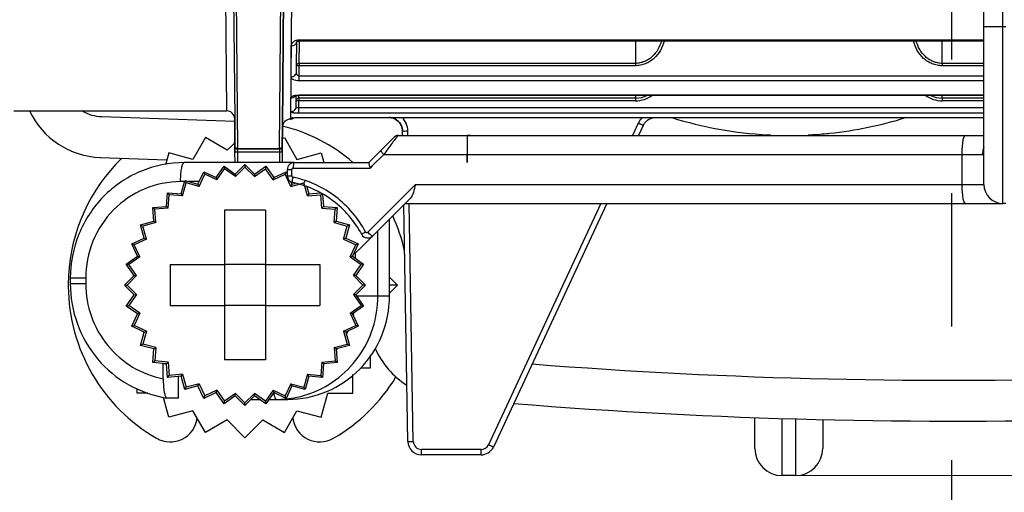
# Model space of a CAD drawing. Header units: millimetres. Extents: x 146 to 697, y 409 to 764.
# Tile 7 of 162: x 245 to 281, y 432 to 450. Entities that reach past the tile are written whole.
import ezdxf

# ---------------------------------------------------------------- set-up
doc = ezdxf.new("R2010")
doc.units = ezdxf.units.MM
doc.header["$LTSCALE"] = 65.395
doc.header["$PDMODE"] = 3
doc.header["$PDSIZE"] = 2.5
doc.linetypes.add('CENTER', pattern=[0.6, 0.375, -0.075, 0.075, -0.075])
doc.layers.get('0').update_dxf_attribs({"linetype": 'CONTINUOUS'})
doc.layers.get('Defpoints').update_dxf_attribs({"linetype": 'CONTINUOUS'})
doc.layers.add('BEM', color=7, linetype='CONTINUOUS', lineweight=35)
for name, color, linetype in [('SP223_000_00_oben_3_BL32', 7, 'CONTINUOUS'), ('SP223_011_00_oben_3_BL28', 7, 'CONTINUOUS'), ('SP223_012_00_oben_3_BL30', 7, 'CONTINUOUS'), ('SP223_013_00_oben_3_BL23', 7, 'CONTINUOUS'), ('SP223_017_00_oben_3_BL31', 7, 'CONTINUOUS')]:
    doc.layers.add(name, color=color, linetype=linetype)
doc.styles.get("Standard").update_dxf_attribs({"font": 'txt', "width": 0.8})
doc.styles.add('TECE Standard', font='arial.ttf', dxfattribs={"width": 0.9})
doc.dimstyles.get("Standard").update_dxf_attribs({"dimtxt": 3.5, "dimasz": 3.5, "dimexe": 1, "dimexo": 0, "dimtad": 1, "dimtxsty": 'Standard', "dimcen": 0.09, "dimadec": 0, "dimazin": 0, "dimtol": 1, "dimtp": 0.01, "dimtm": 0.01, "dimtfac": 1, "dimtofl": 0, "dimtmove": 0, "dimatfit": 3, "dimfxl": 0, "dimtolj": 1, "dimarcsym": 0})

# ---------------------------------------------------------------- blocks, each defined once
blk = doc.blocks.new('TC-9820353_DS')
at = {"layer": 'SP223_000_00_oben_3_BL32', "color": 9, "linetype": 'Continuous'}
for p, q in [((37.7, 0), (37.821, -13.6)), ((40.3, 0), (40.176, -13.884)), ((38.172, -8.351), (38.23, -14.979)), ((39.77, -14.979), (39.828, -8.351)), ((40.194, -12.346), (40.204, -11.213)), ((40.496, -11.854), (40.503, -11.033)), ((40.503, -11.033), (40.503, -11.027)), ((40.505, -10.985), (65.676, -10.985)), ((40.505, -10.985), (40.505, -11.027)), ((52.858, -11.027), (52.858, -11.854)), ((64.142, -11.854), (64.142, -11.027)), ((40.492, -12.322), (40.496, -11.941)), ((52.858, -11.854), (40.496, -11.854)), ((40.496, -11.854), (40.496, -11.941)), ((52.858, -11.941), (40.496, -11.941)), ((52.858, -11.854), (52.858, -11.941)), ((65.676, -11.854), (64.142, -11.854)), ((64.142, -11.854), (64.142, -11.941)), ((65.676, -11.941), (64.142, -11.941)), ((65.676, -12.322), (40.492, -12.322)), ((40.492, -12.5), (40.492, -12.322)), ((65.676, -12.5), (40.492, -12.5)), ((40.485, -13.132), (40.485, -13.03)), ((40.488, -13.014), (65.676, -13.014)), ((40.488, -13.014), (40.488, -13.027)), ((52.858, -13.027), (52.858, -13.132)), ((64.142, -13.132), (64.142, -13.027)), ((40.183, -13.631), (40.187, -13.124)), ((40.482, -13.493), (40.485, -13.23)), ((52.858, -13.132), (40.485, -13.132)), ((40.485, -13.132), (40.485, -13.23)), ((52.858, -13.23), (40.485, -13.23)), ((52.858, -13.132), (52.858, -13.23)), ((65.676, -13.132), (64.142, -13.132)), ((64.142, -13.132), (64.142, -13.23)), ((65.676, -13.23), (64.142, -13.23)), ((65.676, -13.493), (40.482, -13.493)), ((40.482, -13.688), (40.482, -13.493)), ((65.676, -13.688), (40.482, -13.688)), ((40.176, -13.884), (40.176, -13.9)), ((40.18, -13.899), (40.181, -13.869)), ((40.18, -13.9), (40.18, -13.899)), ((40.481, -13.845), (65.676, -13.845)), ((40.481, -13.845), (40.481, -13.846)), ((52.962, -14.054), (52.754, -14.5)), ((44.495, -14.5), (44.492, -14.337)), ((38.132, -15.101), (38.232, -15.1)), ((38.23, -14.979), (39.77, -14.979)), ((38.23, -15), (38.23, -14.979)), ((38.232, -15.1), (38.23, -15)), ((38.232, -15.1), (39.768, -15.1)), ((38.235, -15.5), (38.232, -15.1)), ((39.768, -15.1), (39.765, -15.5)), ((39.77, -15), (39.768, -15.1)), ((39.768, -15.1), (39.868, -15.101)), ((39.77, -14.979), (39.77, -15)), ((44.691, -25.746), (44.539, -17)), ((51.589, -17), (47.453, -25.868)), ((47.181, -26.041), (44.991, -26.041)), ((44.991, -26.239), (44.991, -26.041)), ((47.181, -26.239), (47.181, -26.041))]:
    blk.add_line(p, q, dxfattribs=at)
at = {"layer": 'SP223_000_00_oben_3_BL32', "color": 7, "linetype": 'Continuous'}
for p, q in [((38.073, -8.308), (38.121, -13.897)), ((38.073, -8.308), (38.121, -13.897)), ((39.876, -14.197), (39.927, -8.308)), ((39.927, -8.308), (39.876, -14.197)), ((40.396, -11.941), (40.403, -11.065)), ((40.396, -11.941), (40.403, -11.065)), ((40.403, -11.065), (40.403, -11.063)), ((40.403, -11.065), (40.403, -11.063)), ((40.505, -11.027), (65.676, -11.027)), ((40.394, -12.17), (40.396, -11.941)), ((40.394, -12.17), (40.396, -11.941)), ((40.488, -13.027), (65.676, -13.027)), ((40.383, -13.437), (40.385, -13.23)), ((40.383, -13.437), (40.385, -13.23)), ((40.385, -13.23), (40.386, -13.036)), ((40.385, -13.23), (40.386, -13.036)), ((30, -13.6), (37.821, -13.6)), ((38.13, -14.901), (38.121, -13.897)), ((38.121, -13.897), (38.13, -14.901)), ((40.176, -13.9), (40.18, -13.9)), ((40.481, -13.846), (65.676, -13.846)), ((39.87, -14.901), (39.876, -14.197)), ((39.876, -14.197), (39.87, -14.901)), ((44.292, -14.339), (44.292, -14.337)), ((44.295, -14.5), (44.292, -14.339)), ((53.144, -14.136), (52.974, -14.5)), ((38.132, -15.101), (38.13, -14.901)), ((38.13, -14.901), (38.132, -15.101)), ((38.135, -15.5), (38.132, -15.101)), ((38.23, -15), (39.77, -15)), ((39.868, -15.101), (39.865, -15.5)), ((39.868, -15.101), (39.87, -14.901)), ((39.87, -14.901), (39.868, -15.101)), ((51.808, -17), (47.635, -25.95)), ((44.491, -25.748), (44.34, -17.05)), ((47.181, -26.239), (44.991, -26.239))]:
    blk.add_line(p, q, dxfattribs=at)
for points in [[(40.401, -11.065), (40.401, -11.065), (40.401, -11.065), (40.402, -11.064), (40.403, -11.063)], [(40.403, -11.063), (40.404, -11.062), (40.406, -11.06), (40.41, -11.056)], [(40.41, -11.056), (40.415, -11.053), (40.421, -11.049), (40.428, -11.045), (40.436, -11.041), (40.445, -11.037), (40.455, -11.034), (40.467, -11.031), (40.478, -11.029), (40.491, -11.028), (40.503, -11.027), (40.505, -11.027)], [(40.333, -13.052), (40.333, -13.052), (40.335, -13.051), (40.339, -13.049), (40.347, -13.046), (40.359, -13.043), (40.373, -13.039), (40.391, -13.035), (40.411, -13.032), (40.433, -13.03), (40.457, -13.028), (40.481, -13.027), (40.488, -13.027)], [(40.239, -13.858), (40.239, -13.858), (40.24, -13.858), (40.242, -13.857), (40.246, -13.857), (40.251, -13.856), (40.258, -13.855), (40.266, -13.854), (40.276, -13.853), (40.286, -13.852), (40.298, -13.852), (40.312, -13.851), (40.326, -13.85), (40.342, -13.849), (40.359, -13.848), (40.377, -13.847), (40.396, -13.847), (40.416, -13.846), (40.436, -13.846), (40.458, -13.846), (40.481, -13.846)], [(43.792, -13.846), (43.838, -13.848), (43.894, -13.856), (43.949, -13.871), (44.002, -13.892), (44.053, -13.919), (44.1, -13.952), (44.143, -13.99), (44.181, -14.032), (44.214, -14.079), (44.242, -14.129), (44.264, -14.182), (44.28, -14.237), (44.289, -14.294), (44.292, -14.337)], [(53.144, -14.136), (53.164, -14.098), (53.193, -14.053), (53.227, -14.011), (53.265, -13.973), (53.308, -13.939), (53.353, -13.91), (53.402, -13.886), (53.452, -13.868), (53.504, -13.855), (53.557, -13.847), (53.599, -13.846)]]:
    blk.add_lwpolyline(points, dxfattribs=at)
at = {"layer": 'SP223_000_00_oben_3_BL32', "color": 9, "linetype": 'Continuous'}
for centre, radius, start, end in [((40.273, -11.052), 0.131, 354.1563, 354.9055), ((52.857, -12.146), 1.083, 270.0492, 305.5861), ((52.857, -12.154), 0.979, 270.0243, 296.7287), ((64.143, -12.146), 1.083, 234.4139, 269.9508), ((64.143, -12.154), 0.979, 243.2713, 269.9757), ((40.197, -12.929), 0.192, 317.1725, 318.0842), ((40.198, -12.93), 0.191, 318.0809, 322.5118), ((40.181, -13.667), 0.201, 270.0371, 286.1953), ((40.345, -14.807), 0.957, 95.2338, 96.5898), ((40.181, -13.668), 0.2, 286.2372, 287.2508), ((40.181, -13.668), 0.2, 287.2511, 289.8323), ((43.789, -14.349), 0.703, 0.9881, 45.7718), ((53.601, -14.352), 0.705, 134.0949, 155.0012), ((44.991, -25.741), 0.3, 181.0011, 270.0011), ((47.181, -25.741), 0.3, 269.9997, 334.9984)]:
    blk.add_arc(centre, radius, start, end, dxfattribs=at)
at = {"layer": 'SP223_000_00_oben_3_BL32', "color": 7, "linetype": 'Continuous'}
for centre, radius, start, end in [((37.821, -13.9), 0.3, 0.5, 90), ((40.176, -14.2), 0.3, 90, 179.5), ((40.18, -13.7), 0.2, 270, 273.9034), ((40.18, -13.7), 0.2, 273.9034, 311.04), ((38.23, -14.9), 0.1, 180.5, 270), ((39.77, -14.9), 0.1, 270, 359.5), ((39.77, -14.9), 0.1, 350.55, 359.5), ((44.991, -25.739), 0.5, 181.0007, 270.0006), ((47.181, -25.739), 0.5, 269.9997, 334.9988)]:
    blk.add_arc(centre, radius, start, end, dxfattribs=at)
at = {"layer": 'SP223_000_00_oben_3_BL32', "color": 9, "linetype": 'Continuous'}
for points, knots in [([(40.204, -11.213), (40.204, -11.186), (40.219, -11.128), (40.282, -11.053), (40.381, -10.999), (40.462, -10.985), (40.505, -10.985)], [0, 0, 0, 0, 0.195298, 0.419017, 0.688286, 1, 1, 1, 1]), ([(40.204, -11.213), (40.228, -11.213), (40.276, -11.206), (40.34, -11.175), (40.386, -11.127), (40.401, -11.086), (40.403, -11.065)], [0, 0, 0, 0, 0.272769, 0.533195, 0.77459, 1, 1, 1, 1]), ([(53.813, -11.027), (53.785, -11.137), (53.7, -11.349), (53.523, -11.575), (53.343, -11.714), (53.191, -11.793), (53.028, -11.842), (52.914, -11.854), (52.858, -11.854)], [0, 0, 0, 0, 0.249728, 0.49931, 0.624479, 0.749652, 0.874827, 1, 1, 1, 1]), ([(53.915, -11.027), (53.885, -11.149), (53.793, -11.385), (53.595, -11.635), (53.396, -11.788), (53.227, -11.875), (53.046, -11.929), (52.92, -11.941), (52.858, -11.941)], [0, 0, 0, 0, 0.249819, 0.499427, 0.624591, 0.749739, 0.874874, 1, 1, 1, 1]), ([(64.142, -11.941), (64.08, -11.941), (63.954, -11.929), (63.773, -11.875), (63.604, -11.788), (63.405, -11.635), (63.207, -11.385), (63.115, -11.149), (63.085, -11.027)], [0, 0, 0, 0, 0.125126, 0.250261, 0.375409, 0.500573, 0.750181, 1, 1, 1, 1]), ([(64.142, -11.854), (64.086, -11.854), (63.972, -11.842), (63.809, -11.793), (63.657, -11.714), (63.477, -11.575), (63.3, -11.349), (63.215, -11.137), (63.187, -11.027)], [0, 0, 0, 0, 0.125173, 0.250348, 0.375521, 0.50069, 0.750272, 1, 1, 1, 1]), ([(40.496, -11.854), (40.483, -11.854), (40.457, -11.858), (40.424, -11.877), (40.401, -11.906), (40.396, -11.93), (40.396, -11.941)], [0, 0, 0, 0, 0.263964, 0.519922, 0.764243, 1, 1, 1, 1]), ([(40.496, -11.941), (40.489, -11.941), (40.477, -11.941), (40.458, -11.941), (40.441, -11.941), (40.426, -11.941), (40.415, -11.941), (40.408, -11.941), (40.404, -11.941), (40.4, -11.941), (40.398, -11.941), (40.397, -11.941), (40.396, -11.941), (40.396, -11.941)], [0, 0, 0, 0, 0.195071, 0.38263, 0.555495, 0.707011, 0.83136, 0.881809, 0.923766, 0.956833, 0.980687, 0.995109, 1, 1, 1, 1]), ([(40.194, -12.346), (40.22, -12.346), (40.271, -12.338), (40.337, -12.299), (40.382, -12.241), (40.394, -12.194), (40.394, -12.17)], [0, 0, 0, 0, 0.263506, 0.519258, 0.763754, 1, 1, 1, 1]), ([(40.492, -12.322), (40.483, -12.322), (40.465, -12.318), (40.442, -12.304), (40.425, -12.285), (40.408, -12.257), (40.396, -12.218), (40.394, -12.186), (40.394, -12.17)], [0, 0, 0, 0, 0.139521, 0.272364, 0.398989, 0.521803, 0.761686, 1, 1, 1, 1]), ([(40.492, -12.5), (40.452, -12.5), (40.376, -12.492), (40.29, -12.464), (40.239, -12.431), (40.213, -12.405), (40.197, -12.376), (40.194, -12.356), (40.194, -12.346)], [0, 0, 0, 0, 0.335299, 0.618809, 0.734422, 0.833557, 0.920055, 1, 1, 1, 1]), ([(40.187, -13.124), (40.187, -13.115), (40.194, -13.1), (40.209, -13.084), (40.232, -13.066), (40.272, -13.047), (40.308, -13.036), (40.328, -13.032)], [0, 0, 0, 0, 0.157137, 0.254333, 0.368074, 0.649141, 1, 1, 1, 1]), ([(40.328, -13.032), (40.341, -13.029), (40.393, -13.018), (40.447, -13.014), (40.488, -13.014)], [0, 0, 0, 0, 0.23295, 1, 1, 1, 1]), ([(40.187, -13.124), (40.215, -13.124), (40.272, -13.113), (40.319, -13.08), (40.338, -13.06)], [0, 0, 0, 0, 0.50438, 1, 1, 1, 1]), ([(40.485, -13.132), (40.472, -13.132), (40.446, -13.137), (40.412, -13.159), (40.39, -13.191), (40.385, -13.217), (40.385, -13.23)], [0, 0, 0, 0, 0.252323, 0.503284, 0.752326, 1, 1, 1, 1]), ([(40.485, -13.23), (40.478, -13.229), (40.465, -13.229), (40.447, -13.229), (40.43, -13.229), (40.415, -13.229), (40.404, -13.229), (40.397, -13.229), (40.392, -13.229), (40.389, -13.229), (40.387, -13.229), (40.386, -13.23), (40.385, -13.229), (40.385, -13.23)], [0, 0, 0, 0, 0.195071, 0.38263, 0.555495, 0.707011, 0.83136, 0.881809, 0.923766, 0.956833, 0.980687, 0.995109, 1, 1, 1, 1]), ([(40.183, -13.631), (40.209, -13.631), (40.261, -13.621), (40.327, -13.578), (40.372, -13.513), (40.383, -13.462), (40.383, -13.437)], [0, 0, 0, 0, 0.252253, 0.503182, 0.752251, 1, 1, 1, 1]), ([(40.482, -13.688), (40.462, -13.688), (40.424, -13.688), (40.367, -13.684), (40.316, -13.68), (40.271, -13.673), (40.234, -13.665), (40.21, -13.656), (40.196, -13.649), (40.187, -13.642), (40.183, -13.635), (40.183, -13.631)], [0, 0, 0, 0, 0.189551, 0.37138, 0.538326, 0.68427, 0.804524, 0.896197, 0.931168, 0.959324, 1, 1, 1, 1]), ([(40.482, -13.493), (40.469, -13.493), (40.443, -13.491), (40.41, -13.479), (40.388, -13.461), (40.383, -13.444), (40.383, -13.437)], [0, 0, 0, 0, 0.327756, 0.605966, 0.82154, 1, 1, 1, 1]), ([(40.181, -13.869), (40.181, -13.867), (40.187, -13.864), (40.196, -13.862), (40.214, -13.858), (40.227, -13.857), (40.235, -13.856)], [0, 0, 0, 0, 0.083799, 0.276316, 0.58325, 1, 1, 1, 1]), ([(40.257, -13.854), (40.291, -13.85), (40.365, -13.846), (40.44, -13.845), (40.481, -13.845)], [0, 0, 0, 0, 0.451488, 1, 1, 1, 1]), ([(53.144, -14.136), (53.144, -14.137), (53.143, -14.136), (53.143, -14.136), (53.141, -14.136), (53.139, -14.135), (53.135, -14.133), (53.129, -14.13), (53.122, -14.127), (53.112, -14.123), (53.102, -14.118), (53.085, -14.11), (53.062, -14.1), (53.031, -14.085), (52.997, -14.07), (52.974, -14.059), (52.962, -14.054)], [0, 0, 0, 0, 0.001266, 0.004893, 0.010907, 0.019298, 0.043129, 0.076164, 0.118087, 0.168496, 0.226911, 0.292771, 0.444234, 0.617096, 0.804737, 1, 1, 1, 1]), ([(44.292, -14.339), (44.292, -14.339), (44.293, -14.339), (44.295, -14.339), (44.297, -14.339), (44.299, -14.339), (44.3, -14.339)], [0, 0, 0, 0, 0.064383, 0.252705, 0.565095, 1, 1, 1, 1]), ([(44.3, -14.339), (44.324, -14.34), (44.388, -14.339), (44.452, -14.338), (44.492, -14.337)], [0, 0, 0, 0, 0.375401, 1, 1, 1, 1]), ([(38.23, -14.979), (38.217, -14.979), (38.192, -14.975), (38.159, -14.959), (38.136, -14.933), (38.13, -14.911), (38.13, -14.901)], [0, 0, 0, 0, 0.276633, 0.538395, 0.777772, 1, 1, 1, 1]), ([(39.87, -14.901), (39.87, -14.911), (39.864, -14.933), (39.841, -14.959), (39.808, -14.975), (39.783, -14.979), (39.77, -14.979)], [0, 0, 0, 0, 0.222246, 0.461609, 0.723366, 1, 1, 1, 1]), ([(44.491, -25.748), (44.491, -25.748), (44.492, -25.748), (44.492, -25.748), (44.494, -25.748), (44.496, -25.748), (44.501, -25.748), (44.507, -25.748), (44.516, -25.748), (44.526, -25.748), (44.537, -25.748), (44.556, -25.748), (44.582, -25.748), (44.616, -25.747), (44.653, -25.747), (44.678, -25.746), (44.691, -25.746)], [0, 0, 0, 0, 0.001279, 0.004914, 0.010935, 0.019336, 0.043189, 0.076254, 0.118211, 0.168656, 0.227108, 0.293002, 0.444513, 0.617372, 0.80493, 1, 1, 1, 1]), ([(47.635, -25.95), (47.635, -25.95), (47.634, -25.95), (47.634, -25.95), (47.632, -25.95), (47.63, -25.949), (47.626, -25.947), (47.62, -25.944), (47.612, -25.941), (47.603, -25.937), (47.593, -25.932), (47.576, -25.924), (47.553, -25.914), (47.522, -25.899), (47.488, -25.884), (47.465, -25.873), (47.453, -25.868)], [0, 0, 0, 0, 0.001265, 0.004893, 0.010906, 0.019297, 0.043127, 0.076162, 0.118085, 0.168494, 0.226909, 0.292769, 0.444232, 0.617095, 0.804737, 1, 1, 1, 1])]:
    blk.add_open_spline(points, degree=3, knots=knots, dxfattribs=at)
at = {"layer": 'SP223_000_00_oben_3_BL32', "color": 7, "linetype": 'Continuous'}
blk.add_open_spline([(44.292, -14.337), (44.291, -14.274), (44.264, -14.148), (44.157, -13.986), (43.998, -13.876), (43.872, -13.847), (43.809, -13.845)], degree=3, knots=[0, 0, 0, 0, 0.249997, 0.499993, 0.749992, 1, 1, 1, 1], dxfattribs=at)
at = {"layer": 'SP223_011_00_oben_3_BL28', "color": 7, "linetype": 'Continuous'}
for p, q in [((57.25, -26), (57.25, -24.868)), ((59.75, -24.944), (59.75, -26)), ((58.75, -27), (58.25, -27))]:
    blk.add_line(p, q, dxfattribs=at)
at = {"layer": 'SP223_011_00_oben_3_BL28', "color": 9, "linetype": 'Continuous'}
for p, q in [((58.25, -27), (58.25, -24.902)), ((58.75, -24.917), (58.75, -27))]:
    blk.add_line(p, q, dxfattribs=at)
at = {"layer": 'SP223_011_00_oben_3_BL28', "color": 7, "linetype": 'Continuous'}
for centre, start, end in [((58.25, -26), 180, 270), ((58.75, -26), 270, 0)]:
    blk.add_arc(centre, 1, start, end, dxfattribs=at)
at = {"layer": 'SP223_012_00_oben_3_BL30', "color": 7, "linetype": 'CENTER'}
blk.add_line((64.5, -50.955), (64.5, 52.01), dxfattribs=at)
at = {"layer": 'SP223_012_00_oben_3_BL30', "color": 7, "linetype": 'Continuous'}
for p, q in [((33.232, -13.812), (38.122, -13.983)), ((33.18, -15.311), (35.627, -15.397))]:
    blk.add_line(p, q, dxfattribs=at)
for centre, radius, start, end in [((33.285, -12.313), 3, 205.3977, 268), ((33.285, -12.313), 1.5, 239.0707, 268), ((58.5, 0), 14.5, 252.7229, 266.9589), ((58.5, 0), 14.5, 275.9702, 287.278), ((38.5, -20), 6, 48.5905, 76.7144), ((58.5, 0), 14.5, 266.9589, 267.4095), ((58.5, 0), 14.5, 272.798, 272.8162), ((58.5, 0), 14.5, 272.8162, 275.5196), ((58.5, 0), 14.5, 275.5196, 275.9702), ((38.5, -20), 6.5, 134.1869, 176.9706), ((38.5, -20), 6, 11.9779, 25.0924), ((38.5, -20), 6.5, 178.8805, 180.4085), ((38.5, -20), 6.5, 178.4985, 178.8805), ((38.5, -20), 6.5, 176.9706, 178.4985), ((38.5, -20), 6.5, 180.4085, 240), ((64.5, 175), 198.5, 265.5382, 278.13163), ((46.044, -21.134), 3, 203.47, 238.0202), ((64.5, 175), 200, 265.37729, 278.13163), ((38.5, -20), 6.5, 300, 328.6898), ((35.75, -24.763), 1, 240, 352.7853), ((41.25, -24.763), 1, 187.2144, 300)]:
    blk.add_arc(centre, radius, start, end, dxfattribs=at)
at = {"layer": 'SP223_013_00_oben_3_BL23', "color": 7, "linetype": 'Continuous'}
for p, q in [((37.048, -14.581), (36.587, -15.381)), ((37.847, -15.043), (37.048, -14.581)), ((38.06, -14.83), (37.847, -15.043)), ((38.129, -14.761), (38.06, -14.83)), ((39.872, -14.627), (39.952, -14.581)), ((39.952, -14.581), (40.413, -15.381)), ((35.695, -15.142), (35.578, -15.578)), ((36.587, -15.381), (35.695, -15.142)), ((40.413, -15.381), (41.305, -15.142)), ((41.305, -15.142), (41.401, -15.5)), ((38.144, -15.926), (38.5, -15.57)), ((38.5, -15.57), (38.856, -15.926)), ((38.5, -15.57), (38.5, -15.667)), ((36.772, -16.294), (36.985, -15.837)), ((36.81, -16.375), (37.018, -15.928)), ((36.985, -15.837), (37.442, -16.05)), ((36.985, -15.837), (37.018, -15.928)), ((37.465, -16.136), (37.018, -15.928)), ((37.442, -16.05), (37.731, -15.637)), ((37.465, -16.136), (37.748, -15.732)), ((37.731, -15.637), (38.144, -15.926)), ((37.731, -15.637), (37.748, -15.732)), ((38.151, -16.015), (37.748, -15.732)), ((38.144, -15.926), (38.151, -16.015)), ((38.151, -16.015), (38.5, -15.667)), ((38.849, -16.015), (38.5, -15.667)), ((38.849, -16.015), (39.252, -15.732)), ((38.856, -15.926), (38.849, -16.015)), ((38.856, -15.926), (39.269, -15.637)), ((39.269, -15.637), (39.252, -15.732)), ((39.535, -16.136), (39.252, -15.732)), ((39.269, -15.637), (39.558, -16.05)), ((39.535, -16.136), (39.982, -15.928)), ((39.558, -16.05), (39.994, -15.847)), ((40.015, -15.837), (39.982, -15.928)), ((40.19, -16.375), (39.982, -15.928)), ((40.015, -15.837), (40.061, -15.935)), ((36.154, -16.65), (36.285, -16.163)), ((36.206, -16.723), (36.333, -16.247)), ((36.285, -16.163), (36.772, -16.294)), ((36.285, -16.163), (36.333, -16.247)), ((36.81, -16.375), (36.333, -16.247)), ((36.772, -16.294), (36.81, -16.375)), ((37.442, -16.05), (37.465, -16.136)), ((39.558, -16.05), (39.535, -16.136)), ((40.188, -16.207), (40.212, -16.258)), ((40.19, -16.375), (40.667, -16.247)), ((40.228, -16.294), (40.19, -16.375)), ((40.212, -16.258), (40.228, -16.294)), ((40.228, -16.294), (40.273, -16.282)), ((40.273, -16.282), (40.348, -16.262)), ((40.715, -16.163), (40.667, -16.247)), ((40.794, -16.723), (40.667, -16.247)), ((35.608, -17.108), (35.652, -16.606)), ((35.652, -16.606), (36.154, -16.65)), ((35.652, -16.606), (35.715, -16.68)), ((36.154, -16.65), (36.206, -16.723)), ((40.776, -16.39), (40.846, -16.65)), ((40.846, -16.65), (40.794, -16.723)), ((40.846, -16.65), (41.262, -16.613)), ((41.318, -16.642), (41.285, -16.68)), ((35.672, -17.172), (35.715, -16.68)), ((36.206, -16.723), (35.715, -16.68)), ((40.794, -16.723), (41.285, -16.68)), ((41.328, -17.172), (41.285, -16.68)), ((41.353, -16.66), (41.392, -17.108)), ((35.106, -17.152), (35.608, -17.108)), ((35.149, -17.654), (35.106, -17.152)), ((35.106, -17.152), (35.18, -17.215)), ((35.672, -17.172), (35.18, -17.215)), ((35.223, -17.706), (35.18, -17.215)), ((35.608, -17.108), (35.672, -17.172)), ((37.75, -17.25), (37.75, -19.25)), ((39.25, -17.25), (37.75, -17.25)), ((39.25, -17.25), (39.25, -19.25)), ((41.392, -17.108), (41.328, -17.172)), ((41.328, -17.172), (41.82, -17.215)), ((41.392, -17.108), (41.894, -17.152)), ((41.777, -17.706), (41.82, -17.215)), ((41.894, -17.152), (41.82, -17.215)), ((41.894, -17.152), (41.851, -17.654)), ((34.662, -17.784), (35.149, -17.654)), ((35.223, -17.706), (34.747, -17.833)), ((35.149, -17.654), (35.223, -17.706)), ((41.851, -17.654), (41.777, -17.706)), ((41.777, -17.706), (42.253, -17.833)), ((41.851, -17.654), (42.338, -17.784)), ((34.793, -18.271), (34.662, -17.784)), ((34.662, -17.784), (34.747, -17.833)), ((34.875, -18.31), (34.747, -17.833)), ((42.125, -18.31), (42.253, -17.833)), ((42.338, -17.784), (42.207, -18.271)), ((42.338, -17.784), (42.253, -17.833)), ((34.336, -18.484), (34.793, -18.271)), ((34.875, -18.31), (34.428, -18.518)), ((34.793, -18.271), (34.875, -18.31)), ((42.207, -18.271), (42.125, -18.31)), ((42.125, -18.31), (42.572, -18.518)), ((42.207, -18.271), (42.664, -18.484)), ((34.549, -18.941), (34.336, -18.484)), ((34.336, -18.484), (34.428, -18.518)), ((34.636, -18.965), (34.428, -18.518)), ((42.364, -18.965), (42.572, -18.518)), ((42.664, -18.484), (42.451, -18.941)), ((42.664, -18.484), (42.572, -18.518)), ((34.136, -19.23), (34.549, -18.941)), ((34.636, -18.965), (34.232, -19.248)), ((34.549, -18.941), (34.636, -18.965)), ((42.451, -18.941), (42.364, -18.965)), ((42.364, -18.965), (42.768, -19.248)), ((42.451, -18.941), (42.864, -19.23)), ((34.425, -19.643), (34.136, -19.23)), ((34.136, -19.23), (34.232, -19.248)), ((34.515, -19.651), (34.232, -19.248)), ((35.75, -19.25), (37.75, -19.25)), ((35.75, -19.25), (35.75, -20.75)), ((37.75, -19.25), (37.75, -20.75)), ((39.25, -19.25), (37.75, -19.25)), ((39.25, -19.25), (39.25, -20.75)), ((39.25, -19.25), (41.25, -19.25)), ((41.25, -19.25), (41.25, -20.75)), ((42.485, -19.651), (42.768, -19.248)), ((42.864, -19.23), (42.575, -19.643)), ((42.864, -19.23), (42.768, -19.248)), ((34.068, -20), (34.425, -19.643)), ((34.515, -19.651), (34.167, -20)), ((34.425, -19.643), (34.515, -19.651)), ((42.575, -19.643), (42.485, -19.651)), ((42.485, -19.651), (42.833, -20)), ((42.575, -19.643), (42.932, -20)), ((43.814, -19.704), (44.11, -20)), ((34.425, -20.357), (34.068, -20)), ((34.068, -20), (34.167, -20)), ((34.515, -20.349), (34.167, -20)), ((42.485, -20.349), (42.833, -20)), ((42.932, -20), (42.575, -20.357)), ((42.932, -20), (42.833, -20)), ((43.814, -20.296), (44.11, -20)), ((44.11, -20), (43.814, -20)), ((34.136, -20.77), (34.425, -20.357)), ((34.515, -20.349), (34.232, -20.752)), ((34.425, -20.357), (34.515, -20.349)), ((42.485, -20.349), (42.768, -20.752)), ((42.575, -20.357), (42.485, -20.349)), ((42.575, -20.357), (42.864, -20.77)), ((34.136, -20.77), (34.232, -20.752)), ((34.549, -21.059), (34.136, -20.77)), ((34.636, -21.035), (34.232, -20.752)), ((35.75, -20.75), (37.75, -20.75)), ((39.25, -20.75), (37.75, -20.75)), ((37.75, -20.75), (37.75, -22.75)), ((39.25, -20.75), (39.25, -22.75)), ((39.25, -20.75), (41.25, -20.75)), ((42.364, -21.035), (42.768, -20.752)), ((42.864, -20.77), (42.451, -21.059)), ((42.864, -20.77), (42.768, -20.752)), ((34.336, -21.516), (34.549, -21.059)), ((34.636, -21.035), (34.428, -21.482)), ((34.549, -21.059), (34.636, -21.035)), ((42.364, -21.035), (42.572, -21.482)), ((42.451, -21.059), (42.364, -21.035)), ((42.451, -21.059), (42.664, -21.516)), ((34.336, -21.516), (34.428, -21.482)), ((34.793, -21.729), (34.336, -21.516)), ((34.875, -21.69), (34.428, -21.482)), ((34.875, -21.69), (34.747, -22.167)), ((34.793, -21.729), (34.875, -21.69)), ((42.125, -21.69), (42.572, -21.482)), ((42.207, -21.729), (42.125, -21.69)), ((42.125, -21.69), (42.253, -22.167)), ((42.664, -21.516), (42.207, -21.729)), ((42.664, -21.516), (42.572, -21.482)), ((34.662, -22.216), (34.793, -21.729)), ((42.207, -21.729), (42.338, -22.216)), ((34.662, -22.216), (34.747, -22.167)), ((35.149, -22.346), (34.662, -22.216)), ((35.223, -22.294), (34.747, -22.167)), ((35.106, -22.848), (35.149, -22.346)), ((35.149, -22.346), (35.223, -22.294)), ((35.223, -22.294), (35.18, -22.785)), ((41.777, -22.294), (42.253, -22.167)), ((41.851, -22.346), (41.777, -22.294)), ((41.777, -22.294), (41.82, -22.785)), ((42.338, -22.216), (41.851, -22.346)), ((41.851, -22.346), (41.894, -22.848)), ((42.338, -22.216), (42.253, -22.167)), ((35.106, -22.848), (35.18, -22.785)), ((35.672, -22.828), (35.18, -22.785)), ((39.25, -22.75), (37.75, -22.75)), ((41.328, -22.828), (41.82, -22.785)), ((41.894, -22.848), (41.82, -22.785)), ((43.119, -23.044), (43.119, -22.558)), ((35.608, -22.892), (35.106, -22.848)), ((35.608, -22.892), (35.672, -22.828)), ((35.652, -23.394), (35.608, -22.892)), ((35.672, -22.828), (35.715, -23.32)), ((41.328, -22.828), (41.285, -23.32)), ((41.392, -22.892), (41.328, -22.828)), ((41.392, -22.892), (41.348, -23.394)), ((41.894, -22.848), (41.392, -22.892)), ((42.753, -23.044), (43.119, -23.044)), ((35.652, -23.394), (35.715, -23.32)), ((36.154, -23.35), (35.652, -23.394)), ((36.206, -23.277), (35.715, -23.32)), ((36.154, -23.35), (36.206, -23.277)), ((36.285, -23.837), (36.154, -23.35)), ((36.206, -23.277), (36.333, -23.753)), ((40.794, -23.277), (40.667, -23.753)), ((40.846, -23.35), (40.715, -23.837)), ((40.794, -23.277), (41.285, -23.32)), ((40.846, -23.35), (40.794, -23.277)), ((41.348, -23.394), (40.846, -23.35)), ((41.348, -23.394), (41.285, -23.32)), ((42.467, -23.967), (42.467, -23.285)), ((34.533, -23.967), (34.533, -23.799)), ((36.772, -23.706), (36.285, -23.837)), ((36.285, -23.837), (36.333, -23.753)), ((36.81, -23.625), (36.333, -23.753)), ((36.772, -23.706), (36.81, -23.625)), ((36.985, -24.163), (36.772, -23.706)), ((36.81, -23.625), (37.018, -24.072)), ((37.465, -23.864), (37.018, -24.072)), ((37.442, -23.95), (37.465, -23.864)), ((37.465, -23.864), (37.748, -24.268)), ((39.535, -23.864), (39.252, -24.268)), ((39.535, -23.864), (39.982, -24.072)), ((39.558, -23.95), (39.535, -23.864)), ((40.19, -23.625), (39.982, -24.072)), ((40.228, -23.706), (40.015, -24.163)), ((40.19, -23.625), (40.667, -23.753)), ((40.228, -23.706), (40.19, -23.625)), ((40.715, -23.837), (40.228, -23.706)), ((40.715, -23.837), (40.667, -23.753)), ((34.929, -23.967), (34.533, -23.967)), ((35.513, -24.178), (35.496, -24.117)), ((35.695, -24.858), (35.513, -24.178)), ((37.442, -23.95), (36.985, -24.163)), ((36.985, -24.163), (37.018, -24.072)), ((37.731, -24.363), (37.442, -23.95)), ((38.144, -24.074), (37.731, -24.363)), ((38.151, -23.985), (37.748, -24.268)), ((38.144, -24.074), (38.151, -23.985)), ((38.5, -24.43), (38.144, -24.074)), ((38.151, -23.985), (38.5, -24.333)), ((38.5, -24.333), (38.849, -23.985)), ((38.856, -24.074), (38.5, -24.43)), ((39.252, -24.268), (38.849, -23.985)), ((38.856, -24.074), (38.849, -23.985)), ((39.269, -24.363), (38.856, -24.074)), ((39.558, -23.95), (39.269, -24.363)), ((40.015, -24.163), (39.558, -23.95)), ((40.015, -24.163), (39.982, -24.072)), ((41.305, -24.858), (41.544, -23.967)), ((41.544, -23.967), (42.467, -23.967)), ((36.587, -24.619), (35.695, -24.858)), ((37.048, -25.419), (36.587, -24.619)), ((37.731, -24.363), (37.748, -24.268)), ((38.5, -24.43), (38.5, -24.333)), ((39.269, -24.363), (39.252, -24.268)), ((39.952, -25.419), (40.413, -24.619)), ((40.413, -24.619), (41.305, -24.858)), ((37.847, -24.957), (37.048, -25.419)), ((38.5, -25.61), (37.847, -24.957)), ((38.5, -25.61), (39.153, -24.957)), ((39.153, -24.957), (39.952, -25.419))]:
    blk.add_line(p, q, dxfattribs=at)
at = {"layer": 'SP223_017_00_oben_3_BL31', "color": 7, "linetype": 'Continuous'}
for p, q in [((65.676, -10.5), (65.676, 2.5)), ((65.676, -15.169), (65.676, -10.5)), ((44.002, -14.559), (43.502, -15.059)), ((44.144, -14.5), (46.668, -14.5)), ((46.668, -14.5), (47.889, -14.5)), ((47.889, -14.5), (57.81, -14.5)), ((57.81, -14.5), (59.209, -14.5)), ((59.209, -14.5), (59.999, -14.5)), ((59.999, -14.5), (61.398, -14.5)), ((61.398, -14.5), (62.553, -14.5)), ((62.553, -14.5), (64.56, -14.5)), ((64.56, -14.5), (64.991, -14.5)), ((64.991, -14.5), (65.676, -14.5)), ((43.502, -15.059), (43.059, -15.502)), ((46.676, -15.5), (46.676, -15.2)), ((65.676, -16.3), (65.676, -15.169)), ((38.5, -15.5), (36.263, -15.5)), ((40.311, -15.5), (38.5, -15.5)), ((40.311, -15.5), (43.061, -15.5)), ((46.676, -15.5), (46.668, -15.5)), ((40.061, -15.99), (40.061, -15.75)), ((44.389, -17), (43.191, -18.198)), ((44.574, -16.815), (44.389, -17)), ((44.389, -17), (64.991, -17)), ((64.991, -17), (65.01, -17)), ((65.01, -17), (66.376, -17)), ((66.476, -17), (66.376, -17)), ((43.814, -20.4), (43.814, -17.575)), ((42.785, -18.605), (43.191, -18.198)), ((42.569, -18.82), (42.785, -18.605)), ((32.075, -19.75), (32.075, -19.95)), ((35.494, -22.9), (35.489, -22.882)), ((35.608, -22.9), (35.494, -22.9)), ((35.494, -23.44), (35.494, -22.9)), ((36.051, -24.15), (36.051, -23.359)), ((35.621, -24.15), (35.624, -24.15)), ((36.051, -24.15), (35.624, -24.15)), ((38.73, -24.2), (39.036, -24.2)), ((39.383, -24.2), (39.653, -24.2)), ((39.653, -24.2), (40.015, -24.2)), ((40.015, -24.2), (40.08, -24.2))]:
    blk.add_line(p, q, dxfattribs=at)
at = {"layer": 'SP223_017_00_oben_3_BL31', "color": 9, "linetype": 'Continuous'}
for p, q in [((66.376, -10.5), (66.376, 2.5)), ((65.676, -10.5), (66.376, -10.5)), ((66.376, -10.5), (66.476, -10.5)), ((66.376, -17), (66.376, -10.5)), ((43.607, -15.2), (43.182, -15.625)), ((43.607, -15.2), (46.668, -15.2)), ((46.668, -15.2), (64.861, -15.2)), ((64.861, -15.2), (65.624, -15.2)), ((64.861, -15.2), (64.861, -16.3)), ((40.061, -15.75), (40.224, -15.75)), ((40.224, -15.99), (40.224, -15.75)), ((40.274, -15.7), (43.107, -15.7)), ((43.182, -15.625), (43.107, -15.7)), ((36.285, -16.2), (36.133, -16.2)), ((36.815, -16.2), (36.423, -16.2)), ((40.061, -15.99), (40.224, -15.99)), ((44.414, -16.655), (43.013, -18.056)), ((44.769, -16.3), (44.414, -16.655)), ((44.769, -16.3), (64.861, -16.3)), ((64.861, -16.3), (65.676, -16.3)), ((43.387, -20.4), (43.387, -18.002)), ((42.569, -19.024), (42.569, -18.82)), ((32.645, -19.75), (32.075, -19.75)), ((32.645, -19.75), (32.645, -19.95)), ((32.645, -19.95), (32.075, -19.95)), ((42.606, -20.4), (42.788, -20.4)), ((42.788, -20.4), (43.387, -20.4)), ((43.387, -20.4), (43.814, -20.4))]:
    blk.add_line(p, q, dxfattribs=at)
at = {"layer": 'SP223_017_00_oben_3_BL31', "color": 4, "linetype": 'Continuous'}
for p, q in [((46.668, -14.5), (46.668, -14.957)), ((46.798, -14.5), (46.668, -14.5)), ((46.668, -14.957), (46.668, -15.184)), ((46.668, -15.184), (46.668, -15.2)), ((46.668, -15.2), (46.668, -15.5)), ((46.668, -15.5), (46.676, -15.5))]:
    blk.add_line(p, q, dxfattribs=at)
at = {"layer": 'SP223_017_00_oben_3_BL31', "color": 7, "linetype": 'Continuous'}
for centre, radius, start, end in [((44.144, -14.7), 0.2, 89.997, 134.9958), ((44.144, -14.7), 0.2, 120.0001, 135), ((44.144, -14.7), 0.2, 111.7027, 120.0001), ((44.144, -14.7), 0.2, 105.0001, 111.7027), ((44.144, -14.7), 0.2, 90, 105.0001), ((40.311, -15.75), 0.25, 89.9992, 180), ((40.311, -15.99), 0.25, 180.0051, 258.3817), ((66.376, -16.3), 0.7, 180, 270), ((43.015, -18.021), 0.25, 208.1277, 315), ((36.135, -19.948), 1.77, 169.6948, 171.1527), ((36.133, -19.948), 1.768, 168.9289, 169.6943)]:
    blk.add_arc(centre, radius, start, end, dxfattribs=at)
at = {"layer": 'SP223_017_00_oben_3_BL31', "color": 9, "linetype": 'Continuous'}
for centre, radius, start, end in [((66.351, -15.2), 0.727, 176.8364, 179.9954), ((40.274, -15.75), 0.05, 89.9995, 180.0005), ((39.864, -16.2), 3.731, 179.3597, 179.9995), ((40.274, -15.99), 0.05, 180.0068, 258.3749), ((39.486, -19.821), 3.861, 77.5862, 78.3747), ((42.978, -18.021), 0.05, 208.132, 314.9956), ((39.436, -20.405), 3.133, 346.7305, 347.4286), ((39.435, -20.404), 3.133, 347.4287, 347.845), ((39.43, -20.403), 3.139, 347.8451, 348.5633), ((39.451, -20.412), 3.116, 334.7038, 335.699), ((39.451, -20.412), 3.116, 333.3128, 334.3475), ((39.453, -20.413), 3.114, 334.3476, 334.7036), ((39.479, -20.433), 3.081, 320.5761, 321.0406), ((39.481, -20.434), 3.079, 321.0405, 321.9328), ((39.653, -20.532), 3.668, 270.0078, 275.7013), ((39.65, -20.511), 3.689, 275.7109, 287.8466)]:
    blk.add_arc(centre, radius, start, end, dxfattribs=at)
for points, knots in [([(43.988, -14.683), (43.958, -14.722), (43.829, -14.892), (43.703, -15.065), (43.607, -15.2)], [0, 0, 0, 0, 0.226265, 1, 1, 1, 1]), ([(44.144, -14.5), (44.141, -14.5), (44.136, -14.505), (44.119, -14.52), (44.089, -14.556), (44.042, -14.613), (44.007, -14.658), (43.988, -14.683)], [0, 0, 0, 0, 0.026921, 0.084012, 0.288405, 0.600787, 1, 1, 1, 1]), ([(64.991, -14.5), (64.967, -14.5), (64.922, -14.587), (64.894, -14.723), (64.866, -14.947), (64.861, -15.111), (64.861, -15.2)], [0, 0, 0, 0, 0.100235, 0.3168, 0.631376, 1, 1, 1, 1]), ([(43.607, -15.2), (43.591, -15.184), (43.563, -15.154), (43.527, -15.11), (43.509, -15.084), (43.499, -15.062), (43.502, -15.059)], [0, 0, 0, 0, 0.382562, 0.699582, 0.91094, 1, 1, 1, 1]), ([(65.624, -15.2), (65.637, -15.2), (65.662, -15.201), (65.676, -15.178), (65.676, -15.169)], [0, 0, 0, 0, 0.596532, 1, 1, 1, 1]), ([(36.133, -16.158), (36.134, -16.073), (36.14, -15.918), (36.168, -15.708), (36.196, -15.58), (36.24, -15.5), (36.263, -15.5)], [0, 0, 0, 0, 0.372115, 0.685333, 0.899671, 1, 1, 1, 1]), ([(40.311, -15.5), (40.304, -15.5), (40.291, -15.525), (40.283, -15.564), (40.275, -15.628), (40.274, -15.675), (40.274, -15.7)], [0, 0, 0, 0, 0.100293, 0.316639, 0.631868, 1, 1, 1, 1]), ([(36.133, -16.2), (35.679, -16.2), (34.759, -16.386), (33.599, -17.178), (32.825, -18.358), (32.645, -19.289), (32.645, -19.75)], [0, 0, 0, 0, 0.247976, 0.497136, 0.747973, 1, 1, 1, 1]), ([(40.261, -16.235), (40.254, -16.234), (40.247, -16.208), (40.247, -16.17), (40.251, -16.108), (40.259, -16.064), (40.264, -16.039)], [0, 0, 0, 0, 0.099532, 0.314474, 0.629207, 1, 1, 1, 1]), ([(42.933, -18.045), (42.668, -17.548), (41.918, -16.659), (40.862, -16.171), (40.316, -16.05)], [0, 0, 0, 0, 0.501749, 1, 1, 1, 1]), ([(64.861, -16.3), (64.861, -16.389), (64.866, -16.553), (64.894, -16.777), (64.922, -16.913), (64.967, -17), (64.991, -17)], [0, 0, 0, 0, 0.368624, 0.6832, 0.899765, 1, 1, 1, 1]), ([(42.794, -18.139), (42.792, -18.135), (42.811, -18.121), (42.833, -18.103), (42.88, -18.075), (42.914, -18.055), (42.933, -18.045)], [0, 0, 0, 0, 0.080897, 0.29107, 0.61068, 1, 1, 1, 1]), ([(43.191, -18.198), (43.186, -18.203), (43.158, -18.185), (43.124, -18.162), (43.069, -18.113), (43.032, -18.077), (43.013, -18.056)], [0, 0, 0, 0, 0.090997, 0.312752, 0.634922, 1, 1, 1, 1]), ([(32.645, -19.95), (32.645, -20.358), (32.785, -21.179), (33.394, -22.262), (34.328, -23.072), (35.099, -23.365), (35.494, -23.44)], [0, 0, 0, 0, 0.251778, 0.502608, 0.751969, 1, 1, 1, 1]), ([(40.78, -24.023), (41.155, -23.902), (41.871, -23.536), (42.718, -22.68), (43.262, -21.6), (43.387, -20.798), (43.387, -20.4)], [0, 0, 0, 0, 0.248172, 0.497654, 0.748412, 1, 1, 1, 1]), ([(39.555, -23.958), (39.562, -24.001), (39.576, -24.071), (39.598, -24.14), (39.613, -24.166)], [0, 0, 0, 0, 0.591602, 1, 1, 1, 1]), ([(39.613, -24.166), (39.616, -24.171), (39.625, -24.186), (39.641, -24.2), (39.653, -24.2)], [0, 0, 0, 0, 0.331767, 1, 1, 1, 1])]:
    blk.add_open_spline(points, degree=3, knots=knots, dxfattribs=at)
at = {"layer": 'SP223_017_00_oben_3_BL31', "color": 7, "linetype": 'Continuous'}
for points, knots in [([(46.676, -14.957), (46.674, -14.975), (46.67, -15.051), (46.668, -15.126), (46.668, -15.184)], [0, 0, 0, 0, 0.243605, 1, 1, 1, 1]), ([(36.263, -15.5), (35.717, -15.5), (34.612, -15.723), (33.22, -16.672), (32.291, -18.084), (32.075, -19.198), (32.075, -19.75)], [0, 0, 0, 0, 0.248593, 0.498, 0.748578, 1, 1, 1, 1]), ([(43.059, -15.502), (43.054, -15.507), (43.056, -15.535), (43.063, -15.576), (43.082, -15.635), (43.098, -15.678), (43.107, -15.7)], [0, 0, 0, 0, 0.114102, 0.339483, 0.647859, 1, 1, 1, 1]), ([(44.769, -16.3), (44.745, -16.398), (44.709, -16.578), (44.633, -16.756), (44.574, -16.815)], [0, 0, 0, 0, 0.546755, 1, 1, 1, 1]), ([(32.075, -19.95), (32.075, -20.448), (32.251, -21.453), (33.012, -22.769), (34.176, -23.739), (35.133, -24.073), (35.621, -24.15)], [0, 0, 0, 0, 0.251273, 0.501844, 0.751366, 1, 1, 1, 1]), ([(40.08, -24.2), (40.566, -24.2), (41.551, -24.001), (42.792, -23.153), (43.621, -21.89), (43.814, -20.894), (43.814, -20.4)], [0, 0, 0, 0, 0.247989, 0.497135, 0.747959, 1, 1, 1, 1]), ([(35.494, -23.44), (35.494, -23.529), (35.5, -23.694), (35.523, -23.911), (35.555, -24.056), (35.589, -24.128), (35.611, -24.148), (35.621, -24.15)], [0, 0, 0, 0, 0.360887, 0.672341, 0.891685, 0.95873, 1, 1, 1, 1])]:
    blk.add_open_spline(points, degree=3, knots=knots, dxfattribs=at)
at = {"layer": 'SP223_017_00_oben_3_BL31', "color": 9, "linetype": 'Continuous'}
blk.add_open_spline([(65.675, -14.93), (65.646, -15.003), (65.629, -15.081), (65.625, -15.16)], degree=3, dxfattribs=at)
at = {"layer": 'SP223_017_00_oben_3_BL31', "color": 7, "linetype": 'Continuous'}
blk.add_open_spline([(42.794, -18.139), (42.535, -17.654), (41.806, -16.803), (40.792, -16.345), (40.261, -16.235)], degree=3, dxfattribs=at)
blk = doc.blocks.new('*D12')
at = {"layer": 'BEM', "color": 0, "lineweight": 13, "transparency": 16777216}
for p, q in [((273.5, 487), (355.737, 487)), ((353.337, 482), (353.337, 438)), ((273.5, 433), (355.737, 433))]:
    blk.add_line(p, q, dxfattribs=at)
at = {"layer": 'BEM', "color": 0, "transparency": 16777216}
for points in [[(352.504, 482), (354.17, 482), (353.337, 487)], [(352.504, 438), (354.17, 438), (353.337, 433)]]:
    blk.add_solid(points, dxfattribs=at)
at = {"layer": 'Defpoints', "color": 0, "transparency": 16777216}
for p in [(273.5, 487), (273.5, 433), (353.337, 433)]:
    blk.add_point(p, dxfattribs=at)
at = {"layer": 'BEM', "color": 0, "transparency": 16777216, "insert": (349.595, 460), "char_height": 5, "attachment_point": 5, "rotation": 90, "style": 'TECE Standard'}
blk.add_mtext('\\A1;54', dxfattribs=at)

msp = doc.modelspace()

# ---------------------------------------------------------------- block references
msp.add_blockref('TC-9820353_DS', (215, 460))

# ---------------------------------------------------------------- dimensions: what is measured, and where the dimension line sits
at = {"layer": 'BEM'}
dim = msp.add_linear_dim(base=(353.337, 433), p1=(273.5, 487), p2=(273.5, 433), angle=90, dimstyle='Standard', override={"dimscale": 2, "dimtxt": 2.5, "dimasz": 2.5, "dimexe": 1.2, "dimexo": 0, "dimgap": 0.6, "dimdec": 0, "dimzin": 0, "dimtxsty": 'TECE Standard', "dimcen": 1.5, "dimazin": 2, "dimtol": 0, "dimtdec": 0, "dimtofl": 1, "dimtzin": 0, "dimlwd": 13, "dimlwe": 13}, dxfattribs=at)
dim.commit()
dim.dimension.update_dxf_attribs({"geometry": '*D12', "text_midpoint": (349.595, 460)})

doc.saveas('drawing.dxf')
